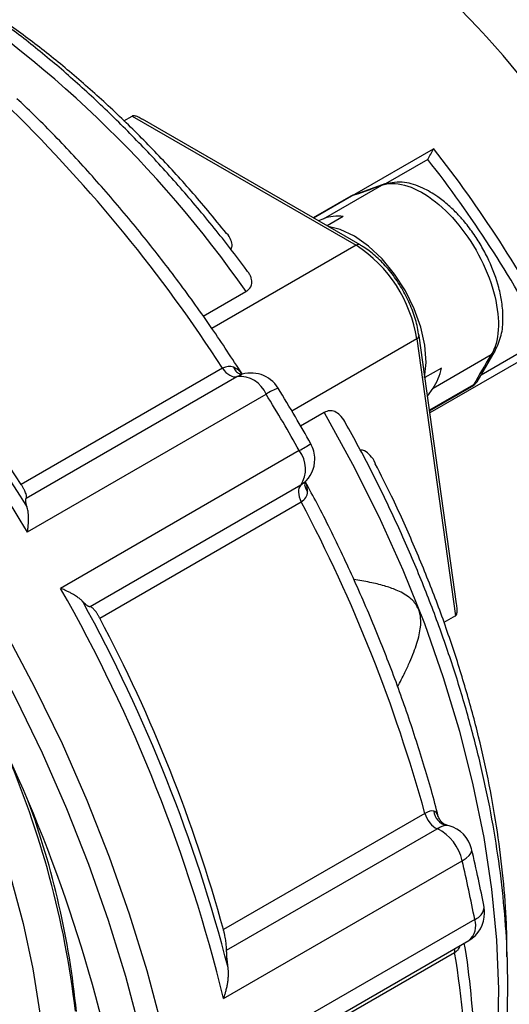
# Model space of a CAD drawing. Header units: inches. Extents: x 0 to 44, y 0 to 34.
# Tile 14 of 18: x 36 to 37.2, y 27 to 29.4. Entities that reach past the tile are written whole.
import ezdxf

# ---------------------------------------------------------------- set-up
doc = ezdxf.new("R2010")
doc.units = ezdxf.units.IN
doc.header["$LTSCALE"] = 4
doc.header["$MEASUREMENT"] = 0

msp = doc.modelspace()

# ---------------------------------------------------------------- linework, layer by layer
for p, q in [((36.2716, 29.1748), (36.2926, 29.187)), ((36.2926, 29.187), (36.8494, 28.8655)), ((36.8592, 28.8665), (36.3178, 29.179)), ((36.8406, 28.9895), (37.042, 29.1058)), ((37.0281, 29.079), (36.9226, 29.0181)), ((36.7686, 28.9314), (36.9131, 29.0149)), ((36.9213, 29.018), (36.8438, 28.9905)), ((36.9215, 29.0174), (36.9131, 29.0149)), ((36.8361, 28.9873), (36.743, 28.9336)), ((36.7432, 28.9335), (36.8379, 28.9881)), ((36.8361, 28.9873), (36.8379, 28.9881)), ((36.8176, 28.937), (36.7773, 28.9137)), ((36.7686, 28.9314), (36.7555, 28.9263)), ((36.8494, 28.8655), (36.4908, 28.6585)), ((36.469, 28.6889), (36.5755, 28.7504)), ((37.0002, 28.6323), (36.6895, 28.453)), ((37.0002, 28.6323), (37.0969, 27.9433)), ((37.0996, 27.9729), (37.006, 28.6402)), ((37.3491, 28.6309), (37.0329, 28.4484)), ((37.1604, 28.5433), (37.3167, 28.6336)), ((37.0412, 28.5099), (37.1858, 28.5934)), ((37.1503, 28.526), (37.1952, 28.6028)), ((36.5174, 28.5595), (36.0162, 28.2702)), ((36.5594, 28.5416), (36.5631, 28.5431)), ((37.0616, 28.5598), (37.0206, 28.5361)), ((36.0289, 28.2365), (36.5528, 28.539)), ((36.5528, 28.539), (36.5594, 28.5416)), ((36.0319, 28.152), (36.6257, 28.4947)), ((37.0271, 28.4898), (37.0412, 28.5099)), ((37.1417, 28.5183), (37.032, 28.4549)), ((37.0322, 28.4535), (37.1373, 28.5142)), ((36.77, 28.4496), (36.7113, 28.4157)), ((36.7081, 28.3545), (36.1143, 28.0117)), ((36.7187, 28.2738), (36.7119, 28.2683)), ((36.7217, 28.2762), (36.7187, 28.2738)), ((36.7119, 28.2683), (36.188, 27.9658)), ((36.2117, 27.9375), (36.7129, 28.2268)), ((37.0969, 27.9433), (37.068, 27.9266)), ((37.0206, 27.4519), (36.5194, 27.1626)), ((37.0807, 27.4211), (37.0743, 27.4228)), ((36.5273, 27.1113), (37.0512, 27.4137)), ((36.5196, 26.9911), (37.1134, 27.3339)), ((37.1446, 27.188), (36.5508, 26.8452)), ((36.5858, 26.8215), (37.1299, 27.1356)), ((36.5935, 26.8166), (37.0947, 27.1059)), ((37.0945, 27.1152), (37.0947, 27.1059))]:
    msp.add_line(p, q)
at = {"flags": 128}
for points in [[(36.3667, 26.9189), (36.3295, 27.0596), (36.2859, 27.201), (36.2361, 27.3427), (36.1802, 27.484), (36.1186, 27.6245), (36.0513, 27.7634), (35.9787, 27.9004), (35.9011, 28.0348), (35.8188, 28.1661), (35.7321, 28.2938), (35.6413, 28.4175), (35.5469, 28.5365), (35.4491, 28.6505), (35.3484, 28.759), (35.2451, 28.8615), (35.1397, 28.9577), (35.0326, 29.0472), (34.9242, 29.1296), (34.815, 29.2045), (34.7053, 29.2719), (34.5956, 29.3312), (34.4864, 29.3823), (34.378, 29.4251)], [(34.3553, 29.3744), (34.462, 29.3324), (34.5695, 29.282), (34.6775, 29.2236), (34.7854, 29.1574), (34.8929, 29.0836), (34.9996, 29.0025), (35.105, 28.9145), (35.2087, 28.8198), (35.3103, 28.7189), (35.4094, 28.6122), (35.5056, 28.5), (35.5986, 28.3829), (35.6879, 28.2612), (35.7732, 28.1355), (35.8542, 28.0063), (35.9306, 27.874), (36.002, 27.7392), (36.0682, 27.6025), (36.1289, 27.4643), (36.1839, 27.3252), (36.2329, 27.1858), (36.2758, 27.0466), (36.3124, 26.9082)], [(37.0198, 28.5357), (37.0236, 28.5741), (37.0205, 28.6166), (37.0106, 28.6615), (36.9942, 28.7072), (36.9721, 28.7518), (36.945, 28.7937), (36.914, 28.8313), (36.8803, 28.8631), (36.8451, 28.8878), (36.8099, 28.9047), (36.7796, 28.9124)], [(37.1417, 28.5183), (37.1378, 28.5145), (37.1373, 28.5142)], [(36.77, 28.4496), (36.8409, 28.3211), (36.9063, 28.1902), (36.9659, 28.0576), (37.0193, 27.9239), (37.0663, 27.7898), (37.1067, 27.656), (37.1403, 27.5232), (37.167, 27.3919), (37.1864, 27.2629), (37.1987, 27.1367), (37.2037, 27.014), (37.2014, 26.8955), (37.1918, 26.7816), (37.175, 26.673), (37.151, 26.5702), (37.1375, 26.5249)], [(37.0725, 27.4224), (37.0801, 27.4213), (37.0807, 27.4211)], [(37.1134, 27.3339), (37.1232, 27.3404), (37.1306, 27.347), (37.1354, 27.3536), (37.1372, 27.3599), (37.1369, 27.3632)], [(35.9904, 27.2912), (36.0211, 27.1775), (36.0452, 27.0651), (36.0625, 26.9547)]]:
    msp.add_lwpolyline(points, dxfattribs=at)
for centre, radius, start, end in [((35.3944, 27.7719), 2.4012, 34.7168, 58.5915), ((34.2325, 27.1164), 2.8565, 34.89, 57.7738), ((33.3409, 26.5001), 3.7857, 32.9565, 45.543), ((34.6625, 27.2302), 3.0299, 27.5373, 38.2464), ((34.6672, 27.233), 2.9969, 27.8618, 38.0225), ((32.6741, 26.1143), 3.9277, 31.251, 47.2485), ((36.8557, 28.9532), 0.0394, 111.389, 119.9973), ((32.7267, 26.1455), 3.8985, 32.0615, 46.438), ((36.8042, 28.8362), 0.1017, 82.4331, 110.5335), ((32.8397, 26.2108), 3.7857, 32.9565, 45.543), ((36.8552, 28.8574), 0.0099, 65.7071, 125.6173), ((36.6654, 28.5812), 0.3387, 8.6931, 57.0905), ((32.5289, 25.9989), 3.8057, 14.2003, 45.1329), ((36.997, 28.6407), 0.00894, 290.5322, 356.6971), ((36.5882, 28.4689), 0.0787, 31.5239, 111.5251), ((36.9321, 28.5836), 0.1317, 325.9588, 349.5982), ((36.5588, 28.4667), 0.0726, 22.7611, 94.7007), ((37.1176, 28.5483), 0.0394, 299.9973, 324.8993), ((36.7054, 28.3769), 0.1423, 110.6351, 124.0909), ((32.9798, 26.2585), 4.2771, 29.3442, 31.5235), ((36.5222, 28.6945), 0.3875, 298.6659, 303.5888), ((36.6679, 28.3331), 0.0787, 0, 29.3444), ((36.6486, 28.3087), 0.075, 327.415, 37.6333), ((36.6679, 28.3331), 0.0787, 310.5468, 0), ((33.3206, 26.4311), 3.8382, 15.4232, 27.8943), ((32.6513, 26.0457), 3.9822, 13.7335, 29.584), ((32.7049, 26.0759), 3.9526, 14.5365, 28.781), ((32.8194, 26.1418), 3.8382, 15.4232, 27.8943), ((33.8702, 26.6952), 2.296, 6.6126, 23.579), ((34.0421, 26.7513), 2.1215, 5.6113, 20.1556), ((37.0603, 27.345), 0.0787, 13.3644, 75.0042), ((36.999, 27.309), 0.1171, 12.2976, 63.5015), ((33.9041, 26.5706), 3.2988, 10.7872, 13.3785), ((37.0905, 27.2038), 0.0787, 299.9973, 0), ((37.133, 27.221), 0.035, 289.3507, 355.8955), ((37.0905, 27.2038), 0.0787, 0, 10.7725), ((37.0994, 27.1724), 0.0478, 309.6373, 19.041), ((34.8545, 26.7308), 2.2713, 351.7882, 9.5047)]:
    msp.add_arc(centre, radius, start, end)
for centre, major_axis, ratio, start_param, end_param in [((38.1143, 29.2695), (-1.081, 1.1806), 0.202685, 0.80195, 1.723826), ((39.9398, 30.7194), (3.5598, 1.8176), 0.071447, 3.619085, 3.660564), ((40.1324, 30.4217), (3.1078, 2.5149), 0.212338, 2.607286, 2.648766)]:
    msp.add_ellipse(centre, major_axis=major_axis, ratio=ratio, start_param=start_param, end_param=end_param)
for points, knots in [([(39.0744, 28.3268), (39.0746, 28.3396), (39.0753, 28.3863), (39.07, 28.4703), (39.0587, 28.5783), (39.0409, 28.6887), (39.0172, 28.8006), (38.9876, 28.9137), (38.9523, 29.0273), (38.9115, 29.1409), (38.8653, 29.254), (38.8141, 29.3661), (38.7579, 29.4766), (38.6972, 29.585), (38.6322, 29.6908), (38.5632, 29.7935), (38.4905, 29.8926), (38.4144, 29.9876), (38.3354, 30.0781), (38.2538, 30.1636), (38.17, 30.2437), (38.0843, 30.3181), (37.9971, 30.3864), (37.9089, 30.4482), (37.82, 30.5032), (37.7308, 30.5512), (37.6419, 30.5918), (37.5535, 30.6249), (37.4661, 30.6502), (37.3802, 30.6676), (37.2962, 30.6769), (37.2146, 30.6781), (37.1358, 30.6713), (37.0604, 30.6564), (36.9886, 30.6336), (36.9209, 30.6031), (36.8576, 30.5651), (36.7989, 30.5198), (36.745, 30.4677), (36.6966, 30.4081), (36.664, 30.3616), (36.6493, 30.3332), (36.647, 30.3289)], [0, 0, 0, 0, 0.009787, 0.035888, 0.061982, 0.088067, 0.114141, 0.140203, 0.166255, 0.192297, 0.218332, 0.244361, 0.270385, 0.296408, 0.322431, 0.348456, 0.374484, 0.400518, 0.426559, 0.45261, 0.478672, 0.504747, 0.530837, 0.556942, 0.583062, 0.609195, 0.635336, 0.661475, 0.687598, 0.713686, 0.739714, 0.765656, 0.791485, 0.817185, 0.842753, 0.86821, 0.893595, 0.918959, 0.944344, 0.9698, 0.995364, 1, 1, 1, 1]), ([(36.5795, 28.8003), (36.5769, 28.8038), (36.5483, 28.843), (36.4914, 28.9153), (36.4074, 29.0152), (36.3204, 29.1101), (36.231, 29.1999), (36.1395, 29.2841), (36.0462, 29.3625), (35.9515, 29.4346), (35.8557, 29.5002), (35.7593, 29.559), (35.6625, 29.6107), (35.5676, 29.6542), (35.5027, 29.6792), (35.4701, 29.6903), (35.4678, 29.6911)], [0, 0, 0, 0, 0.007974, 0.090256, 0.172574, 0.254928, 0.337325, 0.419771, 0.502272, 0.584833, 0.667454, 0.750132, 0.832858, 0.915615, 0.99384, 1, 1, 1, 1]), ([(36.5266, 28.8947), (36.5114, 28.9138), (36.4693, 28.9665), (36.3971, 29.0479), (36.3107, 29.1386), (36.2219, 29.2238), (36.1311, 29.3033), (36.0388, 29.3769), (35.9452, 29.4435), (35.8753, 29.4896), (35.8366, 29.5111), (35.8295, 29.515)], [0, 0, 0, 0, 0.0729111, 0.2009819, 0.3291174, 0.4573296, 0.585629, 0.7140237, 0.842518, 0.9711104, 1, 1, 1, 1]), ([(36.5659, 28.5455), (36.541, 28.5834), (36.4902, 28.6612), (36.4087, 28.7744), (36.3227, 28.8857), (36.2336, 28.9927), (36.1415, 29.0947), (36.0653, 29.174), (36.0193, 29.2171), (36.0056, 29.23)], [0, 0, 0, 0, 0.149587, 0.306261, 0.462966, 0.619715, 0.776518, 0.933385, 1, 1, 1, 1]), ([(36.3176, 29.1786), (36.3141, 29.1808), (36.3081, 29.1846), (36.2999, 29.1874), (36.2954, 29.1877), (36.2936, 29.1874), (36.2929, 29.1871), (36.2926, 29.187)], [0, 0, 0, 0, 0.460305, 0.79164, 0.90635, 0.95484, 1, 1, 1, 1]), ([(37.1952, 28.6028), (37.2011, 28.6152), (37.2122, 28.6386), (37.2161, 28.6814), (37.2131, 28.7219), (37.2031, 28.77), (37.1861, 28.8168), (37.1633, 28.8608), (37.1429, 28.8933), (37.122, 28.9209), (37.1008, 28.9448), (37.0785, 28.9664), (37.0496, 28.9893), (37.0124, 29.0107), (36.966, 29.0259), (36.9371, 29.0208), (36.9213, 29.018)], [0, 0, 0, 0, 0.090451, 0.170092, 0.239046, 0.297871, 0.406259, 0.461986, 0.516543, 0.575064, 0.616321, 0.664078, 0.720335, 0.794741, 0.887822, 1, 1, 1, 1]), ([(36.5381, 28.8541), (36.5393, 28.8573), (36.5426, 28.8653), (36.5374, 28.8792), (36.5333, 28.8902), (36.5271, 28.895), (36.5271, 28.895)], [0, 0, 0, 0, 0.22535, 0.575699, 0.997939, 1, 1, 1, 1]), ([(37.006, 28.6402), (37.0048, 28.647), (37.0016, 28.6668), (36.9915, 28.7005), (36.9743, 28.7399), (36.9522, 28.7773), (36.9261, 28.8113), (36.8974, 28.84), (36.8746, 28.8573), (36.8619, 28.8648), (36.8592, 28.8665)], [0, 0, 0, 0, 0.0786901, 0.2272086, 0.3754615, 0.523563, 0.6718198, 0.8204832, 0.962055, 1, 1, 1, 1]), ([(36.5755, 28.7504), (36.5792, 28.7531), (36.5871, 28.7589), (36.591, 28.7709), (36.5898, 28.7817), (36.5855, 28.7911), (36.5826, 28.7968), (36.5798, 28.7997), (36.5794, 28.8002)], [0, 0, 0, 0, 0.194993, 0.413002, 0.667524, 0.811366, 0.966986, 1, 1, 1, 1]), ([(37.1951, 28.6028), (37.1951, 28.6027), (37.1936, 28.5985), (37.1896, 28.5959), (37.1858, 28.5934)], [0, 0, 0, 0, 0.031544, 1, 1, 1, 1]), ([(36.5661, 28.543), (36.5645, 28.5455), (36.5588, 28.5543), (36.5505, 28.5587), (36.5445, 28.5619)], [0, 0, 0, 0, 0.288555, 1, 1, 1, 1]), ([(36.5445, 28.5619), (36.5463, 28.5585), (36.5498, 28.5519), (36.5573, 28.5458), (36.5629, 28.5445), (36.5652, 28.544)], [0, 0, 0, 0, 0.368065, 0.737118, 1, 1, 1, 1]), ([(37.1417, 28.5183), (37.1454, 28.5205), (37.1494, 28.5231), (37.1508, 28.5273), (37.1509, 28.5277)], [0, 0, 0, 0, 0.9113805, 1, 1, 1, 1]), ([(36.7366, 28.3717), (36.7239, 28.394), (36.6975, 28.4405), (36.6697, 28.4863), (36.6553, 28.5101)], [0, 0, 0, 0, 0.479377, 1, 1, 1, 1]), ([(36.8232, 28.4231), (36.8226, 28.4243), (36.8188, 28.4318), (36.8104, 28.4425), (36.7973, 28.452), (36.7835, 28.4552), (36.7743, 28.4514), (36.77, 28.4496)], [0, 0, 0, 0, 0.053404, 0.347445, 0.597189, 0.810331, 1, 1, 1, 1]), ([(37.1295, 26.4696), (37.138, 26.4911), (37.158, 26.5415), (37.1821, 26.6269), (37.203, 26.7245), (37.2176, 26.827), (37.2259, 26.9336), (37.2278, 27.0439), (37.2235, 27.1575), (37.213, 27.2739), (37.1963, 27.3925), (37.1736, 27.5129), (37.1448, 27.6346), (37.1103, 27.7571), (37.0701, 27.8799), (37.0244, 28.0025), (36.9735, 28.1245), (36.9172, 28.2452), (36.867, 28.345), (36.8339, 28.4034), (36.8228, 28.4229)], [0, 0, 0, 0, 0.0430985, 0.1007469, 0.1585993, 0.2165936, 0.2746756, 0.3328019, 0.3909379, 0.4490598, 0.5071566, 0.5652225, 0.623256, 0.681258, 0.739231, 0.797179, 0.8551063, 0.9130179, 0.9709188, 1, 1, 1, 1]), ([(36.8974, 28.3215), (36.8973, 28.3221), (36.8948, 28.3309), (36.8852, 28.3415), (36.8731, 28.3541), (36.8635, 28.3558), (36.8596, 28.3564)], [0, 0, 0, 0, 0.0265415, 0.4351215, 0.774142, 1, 1, 1, 1]), ([(37.2249, 27.0945), (37.2247, 27.1218), (37.2243, 27.1856), (37.2163, 27.2896), (37.2022, 27.4051), (37.1817, 27.5227), (37.1553, 27.6417), (37.123, 27.7617), (37.085, 27.8821), (37.0415, 28.0025), (36.9925, 28.1222), (36.9446, 28.2288), (36.911, 28.2946), (36.8973, 28.3214)], [0, 0, 0, 0, 0.071713, 0.167724, 0.263697, 0.359619, 0.455485, 0.551294, 0.647052, 0.742764, 0.838438, 0.934083, 1, 1, 1, 1]), ([(36.7227, 28.2766), (36.7222, 28.275), (36.7208, 28.2702), (36.7226, 28.2615), (36.7267, 28.2553), (36.7287, 28.2522)], [0, 0, 0, 0, 0.199953, 0.59986, 1, 1, 1, 1]), ([(36.7287, 28.2522), (36.7284, 28.2594), (36.728, 28.2676), (36.7237, 28.2755), (36.7231, 28.2765)], [0, 0, 0, 0, 0.870965, 1, 1, 1, 1]), ([(37.0543, 27.443), (37.0542, 27.4433), (37.0434, 27.4869), (37.0181, 27.5744), (36.976, 27.7052), (36.928, 27.8359), (36.8749, 27.9661), (36.8164, 28.0951), (36.7658, 28.1988), (36.7332, 28.2586), (36.7233, 28.2766)], [0, 0, 0, 0, 0.001244, 0.15668, 0.312064, 0.467392, 0.622673, 0.777916, 0.933132, 1, 1, 1, 1]), ([(36.0289, 28.2365), (36.0291, 28.2368), (36.0294, 28.2374), (36.0297, 28.2387), (36.0297, 28.2406), (36.0293, 28.2433), (36.0282, 28.2472), (36.0264, 28.2518), (36.0242, 28.2564), (36.0221, 28.2604), (36.0203, 28.2636), (36.0184, 28.2669), (36.0169, 28.2691), (36.0162, 28.2702)], [0, 0, 0, 0, 0.087006, 0.172107, 0.255806, 0.383772, 0.505485, 0.633131, 0.753395, 0.816161, 0.878311, 0.939928, 1, 1, 1, 1]), ([(36.0306, 28.2149), (36.0302, 28.216), (36.0295, 28.2181), (36.0287, 28.2211), (36.0281, 28.2239), (36.0277, 28.2264), (36.0274, 28.2293), (36.0274, 28.2321), (36.0278, 28.2348), (36.0286, 28.2359), (36.0289, 28.2365)], [0, 0, 0, 0, 0.094901, 0.19129, 0.289481, 0.389769, 0.492428, 0.659191, 0.828044, 1, 1, 1, 1]), ([(36.0319, 28.152), (36.0322, 28.1539), (36.0326, 28.1576), (36.0332, 28.1625), (36.0336, 28.1667), (36.034, 28.1723), (36.0343, 28.1791), (36.0344, 28.1877), (36.034, 28.1958), (36.0332, 28.2033), (36.0321, 28.2097), (36.0311, 28.2132), (36.0306, 28.2149)], [0, 0, 0, 0, 0.078387, 0.146246, 0.203576, 0.250377, 0.383097, 0.500463, 0.640345, 0.77014, 0.889972, 1, 1, 1, 1]), ([(36.9526, 27.7665), (36.9588, 27.7784), (36.9695, 27.7988), (36.9828, 27.8278), (36.9929, 27.852), (37.0008, 27.8745), (37.0066, 27.8953), (37.0103, 27.9162), (37.011, 27.9374), (37.0064, 27.959), (36.9975, 27.9739), (36.9885, 27.9836), (36.974, 27.9959), (36.9507, 28.0078), (36.9181, 28.0188), (36.8825, 28.0274), (36.8569, 28.0317), (36.8433, 28.0339)], [0, 0, 0, 0, 0.0999127, 0.1713373, 0.2353177, 0.29217, 0.344122, 0.3901086, 0.4417854, 0.4915386, 0.5412919, 0.5661934, 0.5930674, 0.6908436, 0.7787482, 0.883073, 1, 1, 1, 1]), ([(36.1692, 27.9789), (36.1684, 27.9798), (36.1667, 27.9816), (36.1637, 27.9843), (36.1602, 27.9871), (36.1562, 27.9901), (36.1516, 27.9932), (36.1461, 27.9965), (36.1394, 28.0003), (36.132, 28.004), (36.1236, 28.0079), (36.1177, 28.0103), (36.1143, 28.0117)], [0, 0, 0, 0, 0.072277, 0.148886, 0.229881, 0.315307, 0.405203, 0.4996, 0.616937, 0.749674, 0.853774, 1, 1, 1, 1]), ([(36.188, 27.9658), (36.1875, 27.9658), (36.1867, 27.9659), (36.1852, 27.9662), (36.1836, 27.9668), (36.1819, 27.9677), (36.1797, 27.9692), (36.1768, 27.9714), (36.1732, 27.9747), (36.1705, 27.9775), (36.1692, 27.9789)], [0, 0, 0, 0, 0.103598, 0.205949, 0.307263, 0.407761, 0.507668, 0.677379, 0.841035, 1, 1, 1, 1]), ([(36.2117, 27.9375), (36.2113, 27.9383), (36.2105, 27.9398), (36.2092, 27.942), (36.2077, 27.9446), (36.206, 27.9474), (36.2035, 27.9513), (36.2005, 27.9555), (36.1972, 27.9594), (36.1943, 27.9624), (36.1918, 27.9644), (36.1896, 27.9656), (36.1885, 27.9658), (36.188, 27.9658)], [0, 0, 0, 0, 0.039944, 0.080406, 0.121747, 0.183869, 0.246666, 0.36689, 0.494581, 0.616237, 0.744266, 0.870239, 1, 1, 1, 1]), ([(37.0969, 27.9433), (37.0973, 27.9436), (37.0981, 27.9442), (37.0994, 27.9463), (37.1008, 27.9514), (37.1011, 27.9608), (37.1, 27.9685), (37.0994, 27.9729)], [0, 0, 0, 0, 0.052868, 0.111048, 0.255948, 0.565273, 1, 1, 1, 1]), ([(37.0534, 27.4428), (37.0529, 27.4456), (37.0517, 27.4528), (37.0461, 27.4557), (37.0427, 27.4574)], [0, 0, 0, 0, 0.389506, 1, 1, 1, 1]), ([(37.0756, 27.4223), (37.0726, 27.4234), (37.0668, 27.4257), (37.0583, 27.4334), (37.0557, 27.4399), (37.054, 27.444)], [0, 0, 0, 0, 0.2820185, 0.5424776, 1, 1, 1, 1]), ([(37.1679, 27.2185), (37.1634, 27.2416), (37.154, 27.2896), (37.1427, 27.338), (37.1369, 27.3632)], [0, 0, 0, 0, 0.479437, 1, 1, 1, 1]), ([(36.5273, 27.1113), (36.5273, 27.1122), (36.5273, 27.114), (36.5271, 27.1172), (36.5268, 27.1212), (36.5263, 27.1263), (36.5255, 27.1327), (36.5244, 27.1397), (36.5233, 27.1461), (36.5222, 27.1512), (36.5213, 27.1551), (36.5204, 27.159), (36.5197, 27.1614), (36.5194, 27.1626)], [0, 0, 0, 0, 0.0870058, 0.1721067, 0.2558061, 0.3837719, 0.5054848, 0.6331308, 0.7533946, 0.8161608, 0.8783106, 0.9399284, 1, 1, 1, 1]), ([(37.0947, 27.1059), (37.097, 27.1076), (37.1017, 27.1108), (37.1068, 27.1167), (37.1082, 27.1216), (37.1088, 27.1234)], [0, 0, 0, 0, 0.379695, 0.760551, 1, 1, 1, 1]), ([(37.1221, 26.4186), (37.1272, 26.4505), (37.1379, 26.5184), (37.1467, 26.6274), (37.1501, 26.7441), (37.1472, 26.8641), (37.1375, 26.9872), (37.1279, 27.0758), (37.1197, 27.1237), (37.1187, 27.1292)], [0, 0, 0, 0, 0.1474768, 0.3136518, 0.4799343, 0.6462477, 0.8125333, 0.9787634, 1, 1, 1, 1]), ([(36.5309, 27.068), (36.5307, 27.0697), (36.5302, 27.0732), (36.5296, 27.0781), (36.5291, 27.083), (36.5286, 27.0877), (36.5281, 27.0932), (36.5277, 27.0993), (36.5274, 27.1057), (36.5273, 27.1094), (36.5273, 27.1113)], [0, 0, 0, 0, 0.094901, 0.19129, 0.289481, 0.389769, 0.492428, 0.659191, 0.828044, 1, 1, 1, 1]), ([(36.5196, 26.9911), (36.5203, 26.9932), (36.5217, 26.997), (36.5234, 27.0023), (36.5248, 27.0068), (36.5265, 27.0131), (36.5283, 27.0209), (36.5302, 27.0311), (36.5314, 27.0411), (36.5319, 27.051), (36.5318, 27.06), (36.5312, 27.0654), (36.5309, 27.068)], [0, 0, 0, 0, 0.078387, 0.146247, 0.203577, 0.250379, 0.3831, 0.500466, 0.640347, 0.770141, 0.889972, 1, 1, 1, 1])]:
    msp.add_open_spline(points, degree=3, knots=knots)
for points in [[(37.0281, 29.079), (37.0327, 29.0879), (37.0373, 29.0968), (37.042, 29.1058)], [(36.9131, 29.0149), (36.9293, 29.0208), (36.9683, 29.0211), (37.0382, 28.9857), (37.1072, 28.919), (37.1637, 28.8319), (37.1988, 28.7375), (37.2076, 28.6516), (37.1956, 28.6091), (37.1858, 28.5934)], [(36.5445, 28.5619), (36.5358, 28.5654), (36.5263, 28.5646), (36.5174, 28.5595)], [(36.5174, 28.5595), (36.5223, 28.5519), (36.5351, 28.5393), (36.5479, 28.5372), (36.5528, 28.539)], [(36.7119, 28.2683), (36.7079, 28.2647), (36.7037, 28.2522), (36.7087, 28.2348), (36.7129, 28.2268)], [(36.7129, 28.2268), (36.7228, 28.2326), (36.7283, 28.2415), (36.7287, 28.2522)], [(37.0427, 27.4574), (37.0371, 27.459), (37.0295, 27.457), (37.0206, 27.4519)], [(37.0206, 27.4519), (37.0228, 27.4437), (37.0316, 27.4267), (37.0449, 27.4162), (37.0512, 27.4137)], [(37.0427, 27.4574), (37.0444, 27.4405), (37.0571, 27.4255), (37.0725, 27.4224)], [(37.0512, 27.4137), (37.0601, 27.4189), (37.0675, 27.422), (37.0725, 27.4224)]]:
    msp.add_open_spline(points, degree=3)

doc.saveas('drawing.dxf')
